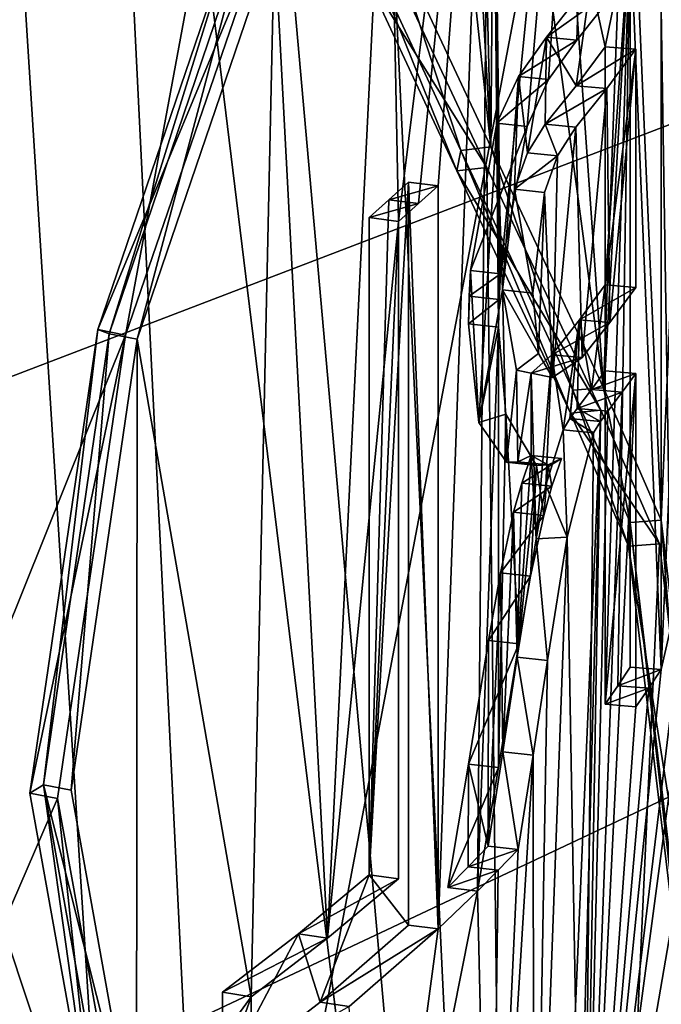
# Model space of a CAD drawing. Header units: millimetres. Extents: x -128 to 128, y 0 to 228.
# Tile 221 of 233: x 6.508 to 7.32, y 196.968 to 198.213. Entities that reach past the tile are written whole.
import ezdxf

# ---------------------------------------------------------------- set-up
doc = ezdxf.new("R2010")
doc.units = ezdxf.units.MM
doc.header["$LTSCALE"] = 65.185185
for name, color, linetype in [('101', 7, 'CONTINUOUS'), ('106', 7, 'CONTINUOUS'), ('1095', 7, 'CONTINUOUS'), ('111', 7, 'CONTINUOUS'), ('121', 7, 'CONTINUOUS'), ('130', 7, 'CONTINUOUS'), ('131', 7, 'CONTINUOUS'), ('135', 7, 'CONTINUOUS'), ('136', 7, 'CONTINUOUS'), ('137', 7, 'CONTINUOUS'), ('1608', 7, 'CONTINUOUS'), ('1609', 7, 'CONTINUOUS'), ('1610', 7, 'CONTINUOUS'), ('1612', 7, 'CONTINUOUS'), ('1613', 7, 'CONTINUOUS'), ('1614', 7, 'CONTINUOUS'), ('1615', 7, 'CONTINUOUS'), ('1618', 7, 'CONTINUOUS'), ('1619', 7, 'CONTINUOUS'), ('1622', 7, 'CONTINUOUS'), ('1624', 7, 'CONTINUOUS'), ('1626', 7, 'CONTINUOUS'), ('1629', 7, 'CONTINUOUS'), ('1630', 7, 'CONTINUOUS'), ('1631', 7, 'CONTINUOUS'), ('1634', 7, 'CONTINUOUS'), ('1637', 7, 'CONTINUOUS'), ('1638', 7, 'CONTINUOUS'), ('1641', 7, 'CONTINUOUS'), ('1643', 7, 'CONTINUOUS'), ('1645', 7, 'CONTINUOUS'), ('1649', 7, 'CONTINUOUS'), ('224', 7, 'CONTINUOUS'), ('226', 7, 'CONTINUOUS'), ('2292', 7, 'CONTINUOUS'), ('2293', 7, 'CONTINUOUS'), ('2294', 7, 'CONTINUOUS'), ('239', 7, 'CONTINUOUS'), ('245', 7, 'CONTINUOUS'), ('247', 7, 'CONTINUOUS'), ('248', 7, 'CONTINUOUS'), ('249', 7, 'CONTINUOUS'), ('250', 7, 'CONTINUOUS'), ('251', 7, 'CONTINUOUS'), ('252', 7, 'CONTINUOUS'), ('254', 7, 'CONTINUOUS'), ('255', 7, 'CONTINUOUS'), ('98', 7, 'CONTINUOUS')]:
    doc.layers.add(name, color=color, linetype=linetype)

msp = doc.modelspace()

# ---------------------------------------------------------------- linework, layer by layer
at = {"layer": '101', "linetype": 'CONTINUOUS'}
for points in [[(4.4084, 188.5, -6.0676), (7.1329, 188.5, -2.3176), (6.4952, 201.4156, -1.1809), (4.4084, 188.5, -6.0676)], [(6.4952, 201.4156, -1.1809), (7.1329, 188.5, -2.3176), (7.5, 199.9805, 2.2836), (6.4952, 201.4156, -1.1809)], [(7.5, 199.9805, 2.2836), (7.1329, 188.5, 2.3176), (6.4952, 198.5454, 5.7482), (7.5, 199.9805, 2.2836)], [(7.1329, 188.5, -2.3176), (7.1329, 188.5, 2.3176), (7.5, 199.9805, 2.2836), (7.1329, 188.5, -2.3176)], [(7.1329, 188.5, 2.3176), (4.4084, 188.5, 6.0676), (6.4952, 198.5454, 5.7482), (7.1329, 188.5, 2.3176)]]:
    msp.add_3dface(points, dxfattribs=at)
at = {"layer": '106', "linetype": 'CONTINUOUS'}
for points in [[(4.5, 203.7319, 119.2328), (7.7942, 205.9916, 121.6298), (5.2901, 196.2703, 124.4234), (4.5, 203.7319, 119.2328)], [(5.2901, 196.2703, 124.4234), (7.7942, 205.9916, 121.6298), (8.5595, 197.8094, 128.652), (5.2901, 196.2703, 124.4234)]]:
    msp.add_3dface(points, dxfattribs=at)
at = {"layer": '1095', "color": 9, "linetype": 'CONTINUOUS'}
for points in [[(6.786, 198.3457, 128.119), (6.6069, 197.8212, 127.9209), (6.8224, 198.34, 128.1034), (6.786, 198.3457, 128.119)], [(6.6069, 197.8212, 127.9209), (6.6422, 197.8141, 127.9034), (6.8224, 198.34, 128.1034), (6.6069, 197.8212, 127.9209)], [(6.6069, 197.8212, 127.9209), (6.5212, 197.2349, 127.9654), (6.6422, 197.8141, 127.9034), (6.6069, 197.8212, 127.9209)], [(6.5212, 197.2349, 127.9654), (6.5562, 197.2282, 127.9471), (6.6422, 197.8141, 127.9034), (6.5212, 197.2349, 127.9654)]]:
    msp.add_3dface(points, dxfattribs=at)
at = {"layer": '111', "linetype": 'CONTINUOUS'}
for points in [[(5.2901, 201.2509, 138.1075), (5.2898, 190.9904, 141.8422), (8.5597, 189.451, 137.6128), (5.2901, 201.2509, 138.1075)], [(8.5595, 199.7118, 133.8789), (5.2901, 201.2509, 138.1075), (8.5597, 189.451, 137.6128), (8.5595, 199.7118, 133.8789)], [(5.2901, 196.2703, 124.4234), (8.5595, 197.8094, 128.652), (5.2898, 186.0096, 128.1578), (5.2901, 196.2703, 124.4234)], [(8.5595, 197.8094, 128.652), (8.5597, 187.549, 132.3872), (5.2898, 186.0096, 128.1578), (8.5595, 197.8094, 128.652)]]:
    msp.add_3dface(points, dxfattribs=at)
at = {"layer": '121', "linetype": 'CONTINUOUS'}
for points in [[(4.3895, 204.7799, 135.8716), (7.2352, 203.5454, 132.4798), (4.5553, 196.3349, 138.8206), (4.3895, 204.7799, 135.8716)], [(4.5553, 196.3349, 138.8206), (7.2352, 203.5454, 132.4798), (7.3707, 195.0096, 135.1793), (4.5553, 196.3349, 138.8206)], [(7.2352, 203.5454, 132.4798), (7.5359, 201.9767, 128.1699), (7.3707, 195.0096, 135.1793), (7.2352, 203.5454, 132.4798)], [(7.5359, 201.9767, 128.1699), (5.1861, 200.6257, 124.458), (7.3707, 193.3714, 130.6784), (7.5359, 201.9767, 128.1699)], [(7.3707, 193.3714, 130.6784), (5.1861, 200.6257, 124.458), (4.5553, 192.046, 127.0371), (7.3707, 193.3714, 130.6784)]]:
    msp.add_3dface(points, dxfattribs=at)
at = {"layer": '130', "color": 9, "linetype": 'CONTINUOUS'}
for points in [[(6.6069, 197.8212, 127.9209), (6.786, 198.3457, 128.119), (6.6214, 197.8159, 127.9524), (6.6069, 197.8212, 127.9209)], [(6.6214, 197.8159, 127.9524), (6.786, 198.3457, 128.119), (6.794, 198.3242, 128.1455), (6.6214, 197.8159, 127.9524)], [(6.9429, 198.2757, 134.3462), (7.0613, 198.0217, 134.095), (6.9506, 198.2963, 134.3177), (6.9429, 198.2757, 134.3462)], [(6.9506, 198.2963, 134.3177), (7.0613, 198.0217, 134.095), (7.0661, 198.0476, 134.0704), (6.9506, 198.2963, 134.3177)], [(7.0613, 198.0217, 134.095), (7.2048, 197.7155, 133.7044), (7.0661, 198.0476, 134.0704), (7.0613, 198.0217, 134.095)], [(7.0661, 198.0476, 134.0704), (7.2048, 197.7155, 133.7044), (7.2077, 197.7445, 133.6823), (7.0661, 198.0476, 134.0704)], [(6.5212, 197.2349, 127.9654), (6.6069, 197.8212, 127.9209), (6.5382, 197.2454, 127.9942), (6.5212, 197.2349, 127.9654)], [(6.5382, 197.2454, 127.9942), (6.6069, 197.8212, 127.9209), (6.6214, 197.8159, 127.9524), (6.5382, 197.2454, 127.9942)], [(7.2048, 197.7155, 133.7044), (7.2783, 197.5473, 133.4486), (7.2077, 197.7445, 133.6823), (7.2048, 197.7155, 133.7044)], [(7.2077, 197.7445, 133.6823), (7.2783, 197.5473, 133.4486), (7.2805, 197.5773, 133.4269), (7.2077, 197.7445, 133.6823)], [(7.2783, 197.5473, 133.4486), (7.397, 196.5523, 131.0395), (7.2805, 197.5773, 133.4269), (7.2783, 197.5473, 133.4486)], [(7.2805, 197.5773, 133.4269), (7.397, 196.5523, 131.0395), (7.3978, 196.5894, 131.0329), (7.2805, 197.5773, 133.4269)], [(6.6066, 196.7581, 128.3072), (6.5212, 197.2349, 127.9654), (6.5382, 197.2454, 127.9942), (6.6066, 196.7581, 128.3072)], [(6.6206, 196.7839, 128.3263), (6.6066, 196.7581, 128.3072), (6.5382, 197.2454, 127.9942), (6.6206, 196.7839, 128.3263)]]:
    msp.add_3dface(points, dxfattribs=at)
at = {"layer": '131', "color": 9, "linetype": 'CONTINUOUS'}
for points in [[(6.5212, 197.2349, 127.9654), (6.6066, 196.7581, 128.3072), (6.5562, 197.2282, 127.9471), (6.5212, 197.2349, 127.9654)], [(6.5562, 197.2282, 127.9471), (6.6066, 196.7581, 128.3072), (6.6419, 196.7522, 128.2892), (6.5562, 197.2282, 127.9471)]]:
    msp.add_3dface(points, dxfattribs=at)
at = {"layer": '135', "color": 9, "linetype": 'CONTINUOUS'}
for points in [[(6.9506, 198.2963, 134.3177), (7.0661, 198.0476, 134.0704), (6.9744, 198.3301, 134.3573), (6.9506, 198.2963, 134.3177)], [(7.0661, 198.0476, 134.0704), (7.104, 198.052, 134.0825), (6.9744, 198.3301, 134.3573), (7.0661, 198.0476, 134.0704)]]:
    msp.add_3dface(points, dxfattribs=at)
at = {"layer": '136', "color": 9, "linetype": 'CONTINUOUS'}
for points in [[(7.0661, 198.0476, 134.0704), (7.2077, 197.7445, 133.6823), (7.104, 198.052, 134.0825), (7.0661, 198.0476, 134.0704)], [(7.104, 198.052, 134.0825), (7.2077, 197.7445, 133.6823), (7.2467, 197.7474, 133.6911), (7.104, 198.052, 134.0825)], [(7.2077, 197.7445, 133.6823), (7.2805, 197.5773, 133.4269), (7.2467, 197.7474, 133.6911), (7.2077, 197.7445, 133.6823)], [(7.2467, 197.7474, 133.6911), (7.2805, 197.5773, 133.4269), (7.3196, 197.5803, 133.4351), (7.2467, 197.7474, 133.6911)]]:
    msp.add_3dface(points, dxfattribs=at)
at = {"layer": '137', "color": 9, "linetype": 'CONTINUOUS'}
for points in [[(7.2805, 197.5773, 133.4269), (7.3978, 196.5894, 131.0329), (7.3196, 197.5803, 133.4351), (7.2805, 197.5773, 133.4269)], [(7.3196, 197.5803, 133.4351), (7.3978, 196.5894, 131.0329), (7.4374, 196.5874, 131.0272), (7.3196, 197.5803, 133.4351)]]:
    msp.add_3dface(points, dxfattribs=at)
at = {"layer": '1608', "color": 9, "linetype": 'CONTINUOUS'}
for points in [[(7.1744, 198.1908, 129.2974), (7.2693, 198.2587, 129.4839), (7.2306, 198.262, 129.4932), (7.1744, 198.1908, 129.2974)], [(7.2129, 198.187, 129.2871), (7.2693, 198.2587, 129.4839), (7.1744, 198.1908, 129.2974), (7.2129, 198.187, 129.2871)]]:
    msp.add_3dface(points, dxfattribs=at)
at = {"layer": '1609', "color": 9, "linetype": 'CONTINUOUS'}
for points in [[(7.0889, 197.7036, 129.1774), (7.1138, 197.8241, 129.0783), (7.0759, 197.8284, 129.0902), (7.0889, 197.7036, 129.1774)], [(7.1233, 197.714, 129.1488), (7.1138, 197.8241, 129.0783), (7.0889, 197.7036, 129.1774), (7.1233, 197.714, 129.1488)], [(7.1239, 197.6535, 129.3125), (7.1233, 197.714, 129.1488), (7.0889, 197.7036, 129.1774), (7.1239, 197.6535, 129.3125)], [(7.1621, 197.6494, 129.3013), (7.1233, 197.714, 129.1488), (7.1239, 197.6535, 129.3125), (7.1621, 197.6494, 129.3013)]]:
    msp.add_3dface(points, dxfattribs=at)
at = {"layer": '1610', "color": 9, "linetype": 'CONTINUOUS'}
for points in [[(7.155, 197.6619, 129.4186), (7.1765, 197.6501, 129.3508), (7.1382, 197.6541, 129.3617), (7.155, 197.6619, 129.4186)], [(7.1934, 197.658, 129.408), (7.1765, 197.6501, 129.3508), (7.155, 197.6619, 129.4186), (7.1934, 197.658, 129.408)], [(7.1621, 197.6494, 129.3013), (7.1239, 197.6535, 129.3125), (7.1382, 197.6541, 129.3617), (7.1621, 197.6494, 129.3013)], [(7.1765, 197.6501, 129.3508), (7.1621, 197.6494, 129.3013), (7.1382, 197.6541, 129.3617), (7.1765, 197.6501, 129.3508)]]:
    msp.add_3dface(points, dxfattribs=at)
at = {"layer": '1612', "color": 9, "linetype": 'CONTINUOUS'}
for points in [[(7.1934, 197.658, 129.408), (7.155, 197.6619, 129.4186), (7.1432, 197.6271, 129.3891), (7.1934, 197.658, 129.408)], [(7.1815, 197.6232, 129.3783), (7.1934, 197.658, 129.408), (7.1432, 197.6271, 129.3891), (7.1815, 197.6232, 129.3783)], [(7.1328, 197.5903, 129.3659), (7.1815, 197.6232, 129.3783), (7.1432, 197.6271, 129.3891), (7.1328, 197.5903, 129.3659)], [(7.171, 197.5862, 129.3549), (7.1815, 197.6232, 129.3783), (7.1328, 197.5903, 129.3659), (7.171, 197.5862, 129.3549)]]:
    msp.add_3dface(points, dxfattribs=at)
at = {"layer": '1613', "color": 9, "linetype": 'CONTINUOUS'}
for points in [[(7.2129, 198.187, 129.2871), (7.1744, 198.1908, 129.2974), (7.139, 198.1412, 129.1873), (7.2129, 198.187, 129.2871)], [(7.1773, 198.1372, 129.1764), (7.2129, 198.187, 129.2871), (7.139, 198.1412, 129.1873), (7.1773, 198.1372, 129.1764)], [(7.1119, 198.0821, 129.1156), (7.1773, 198.1372, 129.1764), (7.139, 198.1412, 129.1873), (7.1119, 198.0821, 129.1156)], [(7.15, 198.078, 129.1042), (7.1773, 198.1372, 129.1764), (7.1119, 198.0821, 129.1156), (7.15, 198.078, 129.1042)], [(7.0783, 197.8958, 129.0733), (7.15, 198.078, 129.1042), (7.1119, 198.0821, 129.1156), (7.0783, 197.8958, 129.0733)], [(7.1162, 197.8915, 129.0614), (7.15, 198.078, 129.1042), (7.0783, 197.8958, 129.0733), (7.1162, 197.8915, 129.0614)]]:
    msp.add_3dface(points, dxfattribs=at)
at = {"layer": '1614', "color": 9, "linetype": 'CONTINUOUS'}
for points in [[(7.1162, 197.8915, 129.0614), (7.0783, 197.8958, 129.0733), (7.0766, 197.8635, 129.0797), (7.1162, 197.8915, 129.0614)], [(7.1146, 197.8591, 129.0678), (7.1162, 197.8915, 129.0614), (7.0766, 197.8635, 129.0797), (7.1146, 197.8591, 129.0678)], [(7.0759, 197.8284, 129.0902), (7.1146, 197.8591, 129.0678), (7.0766, 197.8635, 129.0797), (7.0759, 197.8284, 129.0902)], [(7.1138, 197.8241, 129.0783), (7.1146, 197.8591, 129.0678), (7.0759, 197.8284, 129.0902), (7.1138, 197.8241, 129.0783)]]:
    msp.add_3dface(points, dxfattribs=at)
at = {"layer": '1615', "color": 9, "linetype": 'CONTINUOUS'}
for points in [[(7.1006, 197.1679, 129.4108), (7.1387, 197.1637, 129.3993), (7.0756, 197.1418, 129.339), (7.1006, 197.1679, 129.4108)], [(7.1387, 197.1637, 129.3993), (7.1135, 197.1374, 129.3271), (7.0756, 197.1418, 129.339), (7.1387, 197.1637, 129.3993)], [(7.0756, 197.1418, 129.339), (7.1135, 197.1374, 129.3271), (7.0497, 197.1157, 129.2675), (7.0756, 197.1418, 129.339)], [(7.1135, 197.1374, 129.3271), (7.0875, 197.1112, 129.2552), (7.0497, 197.1157, 129.2675), (7.1135, 197.1374, 129.3271)]]:
    msp.add_3dface(points, dxfattribs=at)
at = {"layer": '1618', "color": 9, "linetype": 'CONTINUOUS'}
for points in [[(7.171, 197.5862, 129.3549), (7.1328, 197.5903, 129.3659), (7.1162, 197.5135, 129.3372), (7.171, 197.5862, 129.3549)], [(7.1544, 197.5095, 129.3259), (7.171, 197.5862, 129.3549), (7.1162, 197.5135, 129.3372), (7.1544, 197.5095, 129.3259)], [(7.1014, 197.4281, 129.3185), (7.1544, 197.5095, 129.3259), (7.1162, 197.5135, 129.3372), (7.1014, 197.4281, 129.3185)], [(7.1394, 197.4239, 129.307), (7.1544, 197.5095, 129.3259), (7.1014, 197.4281, 129.3185), (7.1394, 197.4239, 129.307)]]:
    msp.add_3dface(points, dxfattribs=at)
at = {"layer": '1619', "color": 9, "linetype": 'CONTINUOUS'}
for points in [[(7.1376, 197.4067, 129.4497), (7.1575, 197.2832, 129.419), (7.1194, 197.2873, 129.4302), (7.1376, 197.4067, 129.4497)], [(7.1759, 197.4028, 129.4388), (7.1575, 197.2832, 129.419), (7.1376, 197.4067, 129.4497), (7.1759, 197.4028, 129.4388)], [(7.1387, 197.1637, 129.3993), (7.1006, 197.1679, 129.4108), (7.1194, 197.2873, 129.4302), (7.1387, 197.1637, 129.3993)], [(7.1575, 197.2832, 129.419), (7.1387, 197.1637, 129.3993), (7.1194, 197.2873, 129.4302), (7.1575, 197.2832, 129.419)]]:
    msp.add_3dface(points, dxfattribs=at)
at = {"layer": '1622', "color": 9, "linetype": 'CONTINUOUS'}
for points in [[(7.1394, 197.4239, 129.307), (7.1014, 197.4281, 129.3185), (7.0759, 197.2718, 129.2929), (7.1394, 197.4239, 129.307)], [(7.1139, 197.2675, 129.281), (7.1394, 197.4239, 129.307), (7.0759, 197.2718, 129.2929), (7.1139, 197.2675, 129.281)], [(7.0497, 197.1157, 129.2675), (7.1139, 197.2675, 129.281), (7.0759, 197.2718, 129.2929), (7.0497, 197.1157, 129.2675)], [(7.0875, 197.1112, 129.2552), (7.1139, 197.2675, 129.281), (7.0497, 197.1157, 129.2675), (7.0875, 197.1112, 129.2552)]]:
    msp.add_3dface(points, dxfattribs=at)
at = {"layer": '1624', "color": 9, "linetype": 'CONTINUOUS'}
for points in [[(7.1956, 197.6943, 129.5586), (7.2007, 197.5587, 129.4708), (7.1739, 197.6242, 129.5017), (7.1956, 197.6943, 129.5586)], [(7.2341, 197.6907, 129.5487), (7.2007, 197.5587, 129.4708), (7.1956, 197.6943, 129.5586), (7.2341, 197.6907, 129.5487)], [(7.1739, 197.6242, 129.5017), (7.2007, 197.5587, 129.4708), (7.1613, 197.5566, 129.4798), (7.1739, 197.6242, 129.5017)], [(7.2007, 197.5587, 129.4708), (7.1759, 197.4028, 129.4388), (7.1613, 197.5566, 129.4798), (7.2007, 197.5587, 129.4708)], [(7.1759, 197.4028, 129.4388), (7.1376, 197.4067, 129.4497), (7.1613, 197.5566, 129.4798), (7.1759, 197.4028, 129.4388)]]:
    msp.add_3dface(points, dxfattribs=at)
at = {"layer": '1626', "color": 9, "linetype": 'CONTINUOUS'}
for points in [[(7.2135, 197.7214, 129.6197), (7.2427, 197.705, 129.5772), (7.2041, 197.7085, 129.5869), (7.2135, 197.7214, 129.6197)], [(7.2522, 197.718, 129.6102), (7.2427, 197.705, 129.5772), (7.2135, 197.7214, 129.6197), (7.2522, 197.718, 129.6102)], [(7.2341, 197.6907, 129.5487), (7.1956, 197.6943, 129.5586), (7.2041, 197.7085, 129.5869), (7.2341, 197.6907, 129.5487)], [(7.2427, 197.705, 129.5772), (7.2341, 197.6907, 129.5487), (7.2041, 197.7085, 129.5869), (7.2427, 197.705, 129.5772)]]:
    msp.add_3dface(points, dxfattribs=at)
at = {"layer": '1629', "color": 9, "linetype": 'CONTINUOUS'}
for points in [[(7.2876, 197.7658, 129.7417), (7.2488, 197.7691, 129.7506), (7.2488, 197.3474, 129.9041), (7.2876, 197.7658, 129.7417)], [(7.2876, 197.3442, 129.8952), (7.2876, 197.7658, 129.7417), (7.2488, 197.3474, 129.9041), (7.2876, 197.3442, 129.8952)]]:
    msp.add_3dface(points, dxfattribs=at)
at = {"layer": '1630', "color": 9, "linetype": 'CONTINUOUS'}
for points in [[(7.2806, 197.3941, 130.0324), (7.3197, 197.3912, 130.0242), (7.265, 197.3708, 129.9682), (7.2806, 197.3941, 130.0324)], [(7.3197, 197.3912, 130.0242), (7.304, 197.3676, 129.9596), (7.265, 197.3708, 129.9682), (7.3197, 197.3912, 130.0242)], [(7.304, 197.3676, 129.9596), (7.2488, 197.3474, 129.9041), (7.265, 197.3708, 129.9682), (7.304, 197.3676, 129.9596)], [(7.304, 197.3676, 129.9596), (7.2876, 197.3442, 129.8952), (7.2488, 197.3474, 129.9041), (7.304, 197.3676, 129.9596)]]:
    msp.add_3dface(points, dxfattribs=at)
at = {"layer": '1631', "color": 9, "linetype": 'CONTINUOUS'}
for points in [[(7.2488, 197.7691, 129.7506), (7.2876, 197.7658, 129.7417), (7.2315, 197.7452, 129.6851), (7.2488, 197.7691, 129.7506)], [(7.2876, 197.7658, 129.7417), (7.2702, 197.7419, 129.6759), (7.2315, 197.7452, 129.6851), (7.2876, 197.7658, 129.7417)], [(7.2702, 197.7419, 129.6759), (7.2135, 197.7214, 129.6197), (7.2315, 197.7452, 129.6851), (7.2702, 197.7419, 129.6759)], [(7.2702, 197.7419, 129.6759), (7.2522, 197.718, 129.6102), (7.2135, 197.7214, 129.6197), (7.2702, 197.7419, 129.6759)]]:
    msp.add_3dface(points, dxfattribs=at)
at = {"layer": '1634', "color": 9, "linetype": 'CONTINUOUS'}
for points in [[(7.3197, 198.3308, 129.6822), (7.3197, 197.3912, 130.0242), (7.2806, 198.3338, 129.6904), (7.3197, 198.3308, 129.6822)], [(7.2806, 198.3338, 129.6904), (7.3197, 197.3912, 130.0242), (7.2806, 197.3941, 130.0324), (7.2806, 198.3338, 129.6904)]]:
    msp.add_3dface(points, dxfattribs=at)
at = {"layer": '1637', "color": 9, "linetype": 'CONTINUOUS'}
for points in [[(7.2306, 198.262, 129.4932), (7.2806, 198.3338, 129.6904), (7.2488, 198.1787, 129.6015), (7.2306, 198.262, 129.4932)], [(7.2488, 197.7691, 129.7506), (7.2806, 198.3338, 129.6904), (7.2488, 197.3474, 129.9041), (7.2488, 197.7691, 129.7506)], [(7.2806, 198.3338, 129.6904), (7.2488, 197.7691, 129.7506), (7.2488, 197.8775, 129.7111), (7.2806, 198.3338, 129.6904)], [(7.2488, 197.3474, 129.9041), (7.2806, 198.3338, 129.6904), (7.265, 197.3708, 129.9682), (7.2488, 197.3474, 129.9041)], [(7.2806, 198.3338, 129.6904), (7.2488, 197.8775, 129.7111), (7.2488, 198.1787, 129.6015), (7.2806, 198.3338, 129.6904)], [(7.2806, 198.3338, 129.6904), (7.2806, 197.3941, 130.0324), (7.265, 197.3708, 129.9682), (7.2806, 198.3338, 129.6904)], [(7.1744, 198.1908, 129.2974), (7.2306, 198.262, 129.4932), (7.2123, 198.1295, 129.4665), (7.1744, 198.1908, 129.2974)], [(7.2123, 198.1295, 129.4665), (7.2306, 198.262, 129.4932), (7.2488, 198.1787, 129.6015), (7.2123, 198.1295, 129.4665)], [(7.139, 198.1412, 129.1873), (7.1744, 198.1908, 129.2974), (7.1504, 198.0446, 129.2626), (7.139, 198.1412, 129.1873)], [(7.1504, 198.0446, 129.2626), (7.1744, 198.1908, 129.2974), (7.173, 198.0807, 129.3322), (7.1504, 198.0446, 129.2626)], [(7.173, 198.0807, 129.3322), (7.1744, 198.1908, 129.2974), (7.2123, 198.1295, 129.4665), (7.173, 198.0807, 129.3322)], [(7.1119, 198.0821, 129.1156), (7.139, 198.1412, 129.1873), (7.1191, 197.8713, 129.2166), (7.1119, 198.0821, 129.1156)], [(7.1191, 197.8713, 129.2166), (7.139, 198.1412, 129.1873), (7.134, 197.9985, 129.2215), (7.1191, 197.8713, 129.2166)], [(7.134, 197.9985, 129.2215), (7.139, 198.1412, 129.1873), (7.1504, 198.0446, 129.2626), (7.134, 197.9985, 129.2215)], [(7.0889, 197.7036, 129.1774), (7.0783, 197.8958, 129.0733), (7.1119, 198.0821, 129.1156), (7.0889, 197.7036, 129.1774)], [(7.0889, 197.7036, 129.1774), (7.1119, 198.0821, 129.1156), (7.1191, 197.8713, 129.2166), (7.0889, 197.7036, 129.1774)], [(7.0889, 197.7036, 129.1774), (7.0759, 197.8284, 129.0902), (7.0783, 197.8958, 129.0733), (7.0889, 197.7036, 129.1774)], [(7.0783, 197.8958, 129.0733), (7.0759, 197.8284, 129.0902), (7.0766, 197.8635, 129.0797), (7.0783, 197.8958, 129.0733)], [(7.1239, 197.6535, 129.3125), (7.0889, 197.7036, 129.1774), (7.1191, 197.8713, 129.2166), (7.1239, 197.6535, 129.3125)], [(7.1368, 197.7698, 129.3146), (7.1239, 197.6535, 129.3125), (7.1191, 197.8713, 129.2166), (7.1368, 197.7698, 129.3146)], [(7.2488, 197.8775, 129.7111), (7.2315, 197.7452, 129.6851), (7.2162, 197.8333, 129.5898), (7.2488, 197.8775, 129.7111)], [(7.2488, 197.7691, 129.7506), (7.2315, 197.7452, 129.6851), (7.2488, 197.8775, 129.7111), (7.2488, 197.7691, 129.7506)], [(7.2162, 197.8333, 129.5898), (7.1956, 197.6943, 129.5586), (7.1812, 197.7894, 129.469), (7.2162, 197.8333, 129.5898)], [(7.2041, 197.7085, 129.5869), (7.1956, 197.6943, 129.5586), (7.2162, 197.8333, 129.5898), (7.2041, 197.7085, 129.5869)], [(7.2135, 197.7214, 129.6197), (7.2041, 197.7085, 129.5869), (7.2162, 197.8333, 129.5898), (7.2135, 197.7214, 129.6197)], [(7.2315, 197.7452, 129.6851), (7.2135, 197.7214, 129.6197), (7.2162, 197.8333, 129.5898), (7.2315, 197.7452, 129.6851)], [(7.1812, 197.7894, 129.469), (7.1613, 197.5566, 129.4798), (7.1553, 197.766, 129.3818), (7.1812, 197.7894, 129.469)], [(7.1739, 197.6242, 129.5017), (7.1613, 197.5566, 129.4798), (7.1812, 197.7894, 129.469), (7.1739, 197.6242, 129.5017)], [(7.1956, 197.6943, 129.5586), (7.1739, 197.6242, 129.5017), (7.1812, 197.7894, 129.469), (7.1956, 197.6943, 129.5586)], [(7.1382, 197.6541, 129.3617), (7.1239, 197.6535, 129.3125), (7.1368, 197.7698, 129.3146), (7.1382, 197.6541, 129.3617)], [(7.1553, 197.766, 129.3818), (7.1382, 197.6541, 129.3617), (7.1368, 197.7698, 129.3146), (7.1553, 197.766, 129.3818)], [(7.155, 197.6619, 129.4186), (7.1382, 197.6541, 129.3617), (7.1553, 197.766, 129.3818), (7.155, 197.6619, 129.4186)], [(7.1613, 197.5566, 129.4798), (7.155, 197.6619, 129.4186), (7.1553, 197.766, 129.3818), (7.1613, 197.5566, 129.4798)], [(7.1432, 197.6271, 129.3891), (7.155, 197.6619, 129.4186), (7.1376, 197.4067, 129.4497), (7.1432, 197.6271, 129.3891)], [(7.1376, 197.4067, 129.4497), (7.155, 197.6619, 129.4186), (7.1613, 197.5566, 129.4798), (7.1376, 197.4067, 129.4497)], [(7.1328, 197.5903, 129.3659), (7.1432, 197.6271, 129.3891), (7.1376, 197.4067, 129.4497), (7.1328, 197.5903, 129.3659)], [(7.1162, 197.5135, 129.3372), (7.1328, 197.5903, 129.3659), (7.1194, 197.2873, 129.4302), (7.1162, 197.5135, 129.3372)], [(7.1328, 197.5903, 129.3659), (7.1376, 197.4067, 129.4497), (7.1194, 197.2873, 129.4302), (7.1328, 197.5903, 129.3659)], [(7.1006, 197.1679, 129.4108), (7.1014, 197.4281, 129.3185), (7.1162, 197.5135, 129.3372), (7.1006, 197.1679, 129.4108)], [(7.1006, 197.1679, 129.4108), (7.1162, 197.5135, 129.3372), (7.1194, 197.2873, 129.4302), (7.1006, 197.1679, 129.4108)], [(7.1014, 197.4281, 129.3185), (7.1006, 197.1679, 129.4108), (7.0759, 197.2718, 129.2929), (7.1014, 197.4281, 129.3185)], [(7.0756, 197.1418, 129.339), (7.0497, 197.1157, 129.2675), (7.0759, 197.2718, 129.2929), (7.0756, 197.1418, 129.339)], [(7.1006, 197.1679, 129.4108), (7.0756, 197.1418, 129.339), (7.0759, 197.2718, 129.2929), (7.1006, 197.1679, 129.4108)]]:
    msp.add_3dface(points, dxfattribs=at)
at = {"layer": '1638', "color": 9, "linetype": 'CONTINUOUS'}
for points in [[(7.1887, 198.0407, 129.2519), (7.1504, 198.0446, 129.2626), (7.173, 198.0807, 129.3322), (7.1887, 198.0407, 129.2519)], [(7.2115, 198.0769, 129.3219), (7.1887, 198.0407, 129.2519), (7.173, 198.0807, 129.3322), (7.2115, 198.0769, 129.3219)], [(7.1887, 198.0407, 129.2519), (7.134, 197.9985, 129.2215), (7.1504, 198.0446, 129.2626), (7.1887, 198.0407, 129.2519)], [(7.1887, 198.0407, 129.2519), (7.1722, 197.9944, 129.2105), (7.134, 197.9985, 129.2215), (7.1887, 198.0407, 129.2519)], [(7.1573, 197.8672, 129.2054), (7.1191, 197.8713, 129.2166), (7.134, 197.9985, 129.2215), (7.1573, 197.8672, 129.2054)], [(7.1722, 197.9944, 129.2105), (7.1573, 197.8672, 129.2054), (7.134, 197.9985, 129.2215), (7.1722, 197.9944, 129.2105)]]:
    msp.add_3dface(points, dxfattribs=at)
at = {"layer": '1641', "color": 9, "linetype": 'CONTINUOUS'}
for points in [[(7.1573, 197.8672, 129.2054), (7.1646, 197.7908, 129.2584), (7.1191, 197.8713, 129.2166), (7.1573, 197.8672, 129.2054)], [(7.1646, 197.7908, 129.2584), (7.1368, 197.7698, 129.3146), (7.1191, 197.8713, 129.2166), (7.1646, 197.7908, 129.2584)], [(7.1646, 197.7908, 129.2584), (7.182, 197.7607, 129.33), (7.1368, 197.7698, 129.3146), (7.1646, 197.7908, 129.2584)], [(7.2197, 197.7857, 129.4588), (7.1812, 197.7894, 129.469), (7.1553, 197.766, 129.3818), (7.2197, 197.7857, 129.4588)], [(7.182, 197.7607, 129.33), (7.2197, 197.7857, 129.4588), (7.1553, 197.766, 129.3818), (7.182, 197.7607, 129.33)], [(7.182, 197.7607, 129.33), (7.1553, 197.766, 129.3818), (7.1368, 197.7698, 129.3146), (7.182, 197.7607, 129.33)]]:
    msp.add_3dface(points, dxfattribs=at)
at = {"layer": '1643', "color": 9, "linetype": 'CONTINUOUS'}
for points in [[(7.2876, 198.1755, 129.5926), (7.2123, 198.1295, 129.4665), (7.2488, 198.1787, 129.6015), (7.2876, 198.1755, 129.5926)], [(7.2876, 198.1755, 129.5926), (7.251, 198.126, 129.4569), (7.2123, 198.1295, 129.4665), (7.2876, 198.1755, 129.5926)], [(7.251, 198.126, 129.4569), (7.173, 198.0807, 129.3322), (7.2123, 198.1295, 129.4665), (7.251, 198.126, 129.4569)], [(7.251, 198.126, 129.4569), (7.2115, 198.0769, 129.3219), (7.173, 198.0807, 129.3322), (7.251, 198.126, 129.4569)]]:
    msp.add_3dface(points, dxfattribs=at)
at = {"layer": '1645', "color": 9, "linetype": 'CONTINUOUS'}
for points in [[(7.2488, 197.8775, 129.7111), (7.2876, 198.1755, 129.5926), (7.2488, 198.1787, 129.6015), (7.2488, 197.8775, 129.7111)], [(7.2876, 197.8743, 129.7023), (7.2876, 198.1755, 129.5926), (7.2488, 197.8775, 129.7111), (7.2876, 197.8743, 129.7023)]]:
    msp.add_3dface(points, dxfattribs=at)
at = {"layer": '1649', "color": 9, "linetype": 'CONTINUOUS'}
for points in [[(7.2876, 197.8743, 129.7023), (7.2488, 197.8775, 129.7111), (7.2162, 197.8333, 129.5898), (7.2876, 197.8743, 129.7023)], [(7.2548, 197.8299, 129.5803), (7.2876, 197.8743, 129.7023), (7.2162, 197.8333, 129.5898), (7.2548, 197.8299, 129.5803)], [(7.2548, 197.8299, 129.5803), (7.2162, 197.8333, 129.5898), (7.1812, 197.7894, 129.469), (7.2548, 197.8299, 129.5803)], [(7.2197, 197.7857, 129.4588), (7.2548, 197.8299, 129.5803), (7.1812, 197.7894, 129.469), (7.2197, 197.7857, 129.4588)]]:
    msp.add_3dface(points, dxfattribs=at)
at = {"layer": '224', "color": 9, "linetype": 'CONTINUOUS'}
for points in [[(6.6214, 197.8159, 127.9524), (6.794, 198.3242, 128.1455), (6.6568, 197.8089, 127.935), (6.6214, 197.8159, 127.9524)], [(6.6568, 197.8089, 127.935), (6.794, 198.3242, 128.1455), (6.8305, 198.3185, 128.13), (6.6568, 197.8089, 127.935)], [(6.5382, 197.2454, 127.9942), (6.6214, 197.8159, 127.9524), (6.5732, 197.2388, 127.9761), (6.5382, 197.2454, 127.9942)], [(6.5732, 197.2388, 127.9761), (6.6214, 197.8159, 127.9524), (6.6568, 197.8089, 127.935), (6.5732, 197.2388, 127.9761)]]:
    msp.add_3dface(points, dxfattribs=at)
at = {"layer": '226', "color": 9, "linetype": 'CONTINUOUS'}
for points in [[(4.4084, 196.4013, 138.5812), (7.1329, 195.1188, 135.0573), (4.4084, 203.3316, 136.0588), (4.4084, 196.4013, 138.5812)], [(4.4084, 203.3316, 136.0588), (7.1329, 195.1188, 135.0573), (6.6422, 199.1338, 134.8361), (4.4084, 203.3316, 136.0588)], [(7.1329, 200.4636, 128.1792), (4.4084, 192.2508, 127.1778), (4.4084, 199.1811, 124.6554), (7.1329, 200.4636, 128.1792)], [(4.4084, 192.2508, 127.1778), (7.1329, 200.4636, 128.1792), (6.6422, 197.8141, 127.9034), (4.4084, 192.2508, 127.1778)], [(6.6422, 197.8141, 127.9034), (7.1329, 200.4636, 128.1792), (6.8224, 198.34, 128.1034), (6.6422, 197.8141, 127.9034)], [(6.6422, 199.1338, 134.8361), (7.1329, 195.1188, 135.0573), (6.8224, 198.608, 134.6361), (6.6422, 199.1338, 134.8361)], [(6.8224, 198.608, 134.6361), (7.1329, 195.1188, 135.0573), (6.9825, 198.2756, 134.3554), (6.8224, 198.608, 134.6361)], [(7.1329, 195.1188, 135.0573), (7.0991, 198.0261, 134.1071), (6.9825, 198.2756, 134.3554), (7.1329, 195.1188, 135.0573)], [(7.0991, 198.0261, 134.1071), (7.1329, 195.1188, 135.0573), (7.2433, 197.7194, 133.7147), (7.0991, 198.0261, 134.1071)], [(6.5562, 197.2282, 127.9471), (4.4084, 192.2508, 127.1778), (6.6422, 197.8141, 127.9034), (6.5562, 197.2282, 127.9471)], [(7.1329, 195.1188, 135.0573), (7.1329, 193.5334, 130.7016), (7.2433, 197.7194, 133.7147), (7.1329, 195.1188, 135.0573)], [(7.2433, 197.7194, 133.7147), (7.1329, 193.5334, 130.7016), (7.3173, 197.5503, 133.4568), (7.2433, 197.7194, 133.7147)], [(7.3173, 197.5503, 133.4568), (7.1329, 193.5334, 130.7016), (7.4365, 196.5503, 131.0338), (7.3173, 197.5503, 133.4568)], [(6.5562, 197.2282, 127.9471), (6.6419, 196.7522, 128.2892), (4.4084, 192.2508, 127.1778), (6.5562, 197.2282, 127.9471)]]:
    msp.add_3dface(points, dxfattribs=at)
at = {"layer": '2292', "color": 9, "linetype": 'CONTINUOUS'}
for points in [[(7.0613, 198.0217, 134.095), (6.9429, 198.2757, 134.3462), (7.0991, 198.0261, 134.1071), (7.0613, 198.0217, 134.095)], [(7.0991, 198.0261, 134.1071), (6.9429, 198.2757, 134.3462), (6.9825, 198.2756, 134.3554), (7.0991, 198.0261, 134.1071)]]:
    msp.add_3dface(points, dxfattribs=at)
at = {"layer": '2293', "color": 9, "linetype": 'CONTINUOUS'}
for points in [[(7.0613, 198.0217, 134.095), (7.0991, 198.0261, 134.1071), (7.2433, 197.7194, 133.7147), (7.0613, 198.0217, 134.095)], [(7.2048, 197.7155, 133.7044), (7.0613, 198.0217, 134.095), (7.2433, 197.7194, 133.7147), (7.2048, 197.7155, 133.7044)], [(7.2048, 197.7155, 133.7044), (7.2433, 197.7194, 133.7147), (7.3173, 197.5503, 133.4568), (7.2048, 197.7155, 133.7044)], [(7.2783, 197.5473, 133.4486), (7.2048, 197.7155, 133.7044), (7.3173, 197.5503, 133.4568), (7.2783, 197.5473, 133.4486)]]:
    msp.add_3dface(points, dxfattribs=at)
at = {"layer": '2294', "color": 9, "linetype": 'CONTINUOUS'}
for points in [[(7.2783, 197.5473, 133.4486), (7.3173, 197.5503, 133.4568), (7.4365, 196.5503, 131.0338), (7.2783, 197.5473, 133.4486)], [(7.397, 196.5523, 131.0395), (7.2783, 197.5473, 133.4486), (7.4365, 196.5503, 131.0338), (7.397, 196.5523, 131.0395)]]:
    msp.add_3dface(points, dxfattribs=at)
at = {"layer": '239', "color": 9, "linetype": 'CONTINUOUS'}
for points in [[(6.9744, 198.3301, 134.3573), (7.104, 198.052, 134.0825), (6.9769, 199.242, 134.0186), (6.9744, 198.3301, 134.3573)], [(6.9769, 199.242, 134.0186), (7.104, 198.052, 134.0825), (7.0613, 198.8147, 133.9355), (6.9769, 199.242, 134.0186)], [(7.104, 198.896, 128.657), (7.2467, 199.2006, 129.0484), (7.1162, 197.8915, 129.0614), (7.104, 198.896, 128.657)], [(7.1162, 197.8915, 129.0614), (7.2467, 199.2006, 129.0484), (7.15, 198.078, 129.1042), (7.1162, 197.8915, 129.0614)], [(7.15, 198.078, 129.1042), (7.2467, 199.2006, 129.0484), (7.1773, 198.1372, 129.1764), (7.15, 198.078, 129.1042)], [(7.2467, 199.2006, 129.0484), (7.2129, 198.187, 129.2871), (7.1773, 198.1372, 129.1764), (7.2467, 199.2006, 129.0484)], [(7.2129, 198.187, 129.2871), (7.2467, 199.2006, 129.0484), (7.2693, 198.2587, 129.4839), (7.2129, 198.187, 129.2871)], [(6.9744, 198.6179, 128.3823), (7.104, 198.896, 128.657), (6.9874, 197.9579, 128.6576), (6.9744, 198.6179, 128.3823)], [(6.9874, 197.9579, 128.6576), (7.104, 198.896, 128.657), (7.0127, 197.9804, 128.7194), (6.9874, 197.9579, 128.6576)], [(7.0127, 197.9804, 128.7194), (7.104, 198.896, 128.657), (7.0374, 198.003, 128.7815), (7.0127, 197.9804, 128.7194)], [(7.0374, 198.003, 128.7815), (7.104, 198.896, 128.657), (7.0374, 197.0633, 129.1235), (7.0374, 198.003, 128.7815)], [(7.0374, 197.0633, 129.1235), (7.104, 198.896, 128.657), (7.0875, 197.1112, 129.2552), (7.0374, 197.0633, 129.1235)], [(7.0875, 197.1112, 129.2552), (7.104, 198.896, 128.657), (7.1138, 197.8241, 129.0783), (7.0875, 197.1112, 129.2552)], [(7.1138, 197.8241, 129.0783), (7.104, 198.896, 128.657), (7.1146, 197.8591, 129.0678), (7.1138, 197.8241, 129.0783)], [(7.1146, 197.8591, 129.0678), (7.104, 198.896, 128.657), (7.1162, 197.8915, 129.0614), (7.1146, 197.8591, 129.0678)], [(7.0613, 198.8147, 133.9355), (7.104, 198.052, 134.0825), (7.086, 198.7907, 133.8695), (7.0613, 198.8147, 133.9355)], [(7.086, 198.7907, 133.8695), (7.104, 198.052, 134.0825), (7.1101, 198.7666, 133.8032), (7.086, 198.7907, 133.8695)], [(7.104, 198.052, 134.0825), (7.2467, 197.7474, 133.6911), (7.1101, 198.7666, 133.8032), (7.104, 198.052, 134.0825)], [(7.2467, 197.7474, 133.6911), (7.1802, 198.6914, 133.5966), (7.1101, 198.7666, 133.8032), (7.2467, 197.7474, 133.6911)], [(7.1802, 198.6914, 133.5966), (7.2467, 197.7474, 133.6911), (7.2772, 198.5709, 133.2656), (7.1802, 198.6914, 133.5966)], [(6.8305, 198.3185, 128.13), (6.9744, 198.6179, 128.3823), (6.8977, 197.0515, 128.7538), (6.8305, 198.3185, 128.13)], [(6.9744, 198.6179, 128.3823), (6.9874, 197.9579, 128.6576), (6.8977, 197.0515, 128.7538), (6.9744, 198.6179, 128.3823)], [(7.2467, 197.7474, 133.6911), (7.3196, 197.5803, 133.4351), (7.2772, 198.5709, 133.2656), (7.2467, 197.7474, 133.6911)], [(7.2772, 198.5709, 133.2656), (7.3196, 197.5803, 133.4351), (7.3569, 198.449, 132.9305), (7.2772, 198.5709, 133.2656)], [(7.3196, 197.5803, 133.4351), (7.4374, 196.5874, 131.0272), (7.3569, 198.449, 132.9305), (7.3196, 197.5803, 133.4351)], [(7.3641, 198.4038, 129.8827), (7.3592, 197.564, 130.1616), (7.3197, 197.3912, 130.0242), (7.3641, 198.4038, 129.8827)], [(7.3197, 198.3308, 129.6822), (7.3641, 198.4038, 129.8827), (7.3197, 197.3912, 130.0242), (7.3197, 198.3308, 129.6822)], [(6.6568, 197.8089, 127.935), (6.8305, 198.3185, 128.13), (6.8012, 196.9774, 128.5502), (6.6568, 197.8089, 127.935)], [(6.8012, 196.9774, 128.5502), (6.8305, 198.3185, 128.13), (6.8977, 197.0515, 128.7538), (6.8012, 196.9774, 128.5502)], [(6.8977, 197.0515, 128.7538), (6.9874, 197.9579, 128.6576), (6.9874, 197.1266, 128.9601), (6.8977, 197.0515, 128.7538)], [(7.1139, 197.2675, 129.281), (7.0875, 197.1112, 129.2552), (7.1138, 197.8241, 129.0783), (7.1139, 197.2675, 129.281)], [(7.1233, 197.714, 129.1488), (7.1139, 197.2675, 129.281), (7.1138, 197.8241, 129.0783), (7.1233, 197.714, 129.1488)], [(6.5732, 197.2388, 127.9761), (6.6568, 197.8089, 127.935), (6.6559, 196.7781, 128.3085), (6.5732, 197.2388, 127.9761)], [(6.6559, 196.7781, 128.3085), (6.6568, 197.8089, 127.935), (6.8012, 196.9774, 128.5502), (6.6559, 196.7781, 128.3085)], [(7.2876, 197.3442, 129.8952), (7.221, 196.4198, 129.9607), (7.2876, 197.7658, 129.7417), (7.2876, 197.3442, 129.8952)], [(7.2876, 197.7658, 129.7417), (7.221, 196.4198, 129.9607), (7.2702, 197.7419, 129.6759), (7.2876, 197.7658, 129.7417)], [(7.2702, 197.7419, 129.6759), (7.221, 196.4198, 129.9607), (7.2522, 197.718, 129.6102), (7.2702, 197.7419, 129.6759)], [(7.1394, 197.4239, 129.307), (7.1139, 197.2675, 129.281), (7.1233, 197.714, 129.1488), (7.1394, 197.4239, 129.307)], [(7.1621, 197.6494, 129.3013), (7.1394, 197.4239, 129.307), (7.1233, 197.714, 129.1488), (7.1621, 197.6494, 129.3013)], [(7.2522, 197.718, 129.6102), (7.221, 196.4198, 129.9607), (7.2427, 197.705, 129.5772), (7.2522, 197.718, 129.6102)], [(7.2427, 197.705, 129.5772), (7.221, 196.4198, 129.9607), (7.2341, 197.6907, 129.5487), (7.2427, 197.705, 129.5772)], [(7.2341, 197.6907, 129.5487), (7.221, 196.4198, 129.9607), (7.2007, 197.5587, 129.4708), (7.2341, 197.6907, 129.5487)], [(7.1934, 197.658, 129.408), (7.1815, 197.6232, 129.3783), (7.1765, 197.6501, 129.3508), (7.1934, 197.658, 129.408)], [(7.1544, 197.5095, 129.3259), (7.1394, 197.4239, 129.307), (7.1621, 197.6494, 129.3013), (7.1544, 197.5095, 129.3259)], [(7.171, 197.5862, 129.3549), (7.1544, 197.5095, 129.3259), (7.1621, 197.6494, 129.3013), (7.171, 197.5862, 129.3549)], [(7.1765, 197.6501, 129.3508), (7.171, 197.5862, 129.3549), (7.1621, 197.6494, 129.3013), (7.1765, 197.6501, 129.3508)], [(7.1815, 197.6232, 129.3783), (7.171, 197.5862, 129.3549), (7.1765, 197.6501, 129.3508), (7.1815, 197.6232, 129.3783)], [(7.4374, 196.5874, 131.0272), (7.221, 196.4198, 129.9607), (7.4209, 197.5787, 130.5395), (7.4374, 196.5874, 131.0272)], [(7.4209, 197.5787, 130.5395), (7.221, 196.4198, 129.9607), (7.3592, 197.4555, 130.2011), (7.4209, 197.5787, 130.5395)], [(7.221, 196.4198, 129.9607), (7.1584, 196.4085, 129.7402), (7.2007, 197.5587, 129.4708), (7.221, 196.4198, 129.9607)], [(7.2007, 197.5587, 129.4708), (7.1584, 196.4085, 129.7402), (7.1759, 197.4028, 129.4388), (7.2007, 197.5587, 129.4708)], [(7.3592, 197.4555, 130.2011), (7.221, 196.4198, 129.9607), (7.3592, 197.564, 130.1616), (7.3592, 197.4555, 130.2011)], [(7.3592, 197.564, 130.1616), (7.221, 196.4198, 129.9607), (7.3197, 197.3912, 130.0242), (7.3592, 197.564, 130.1616)], [(7.1759, 197.4028, 129.4388), (7.1584, 196.4085, 129.7402), (7.1575, 197.2832, 129.419), (7.1759, 197.4028, 129.4388)], [(7.3197, 197.3912, 130.0242), (7.221, 196.4198, 129.9607), (7.304, 197.3676, 129.9596), (7.3197, 197.3912, 130.0242)], [(7.304, 197.3676, 129.9596), (7.221, 196.4198, 129.9607), (7.2876, 197.3442, 129.8952), (7.304, 197.3676, 129.9596)], [(7.1584, 196.4085, 129.7402), (7.1037, 196.4068, 129.562), (7.1575, 197.2832, 129.419), (7.1584, 196.4085, 129.7402)], [(7.1575, 197.2832, 129.419), (7.1037, 196.4068, 129.562), (7.1387, 197.1637, 129.3993), (7.1575, 197.2832, 129.419)], [(7.1387, 197.1637, 129.3993), (7.1037, 196.4068, 129.562), (7.1135, 197.1374, 129.3271), (7.1387, 197.1637, 129.3993)], [(7.1135, 197.1374, 129.3271), (7.1037, 196.4068, 129.562), (7.0875, 197.1112, 129.2552), (7.1135, 197.1374, 129.3271)], [(7.1037, 196.4068, 129.562), (6.9546, 196.4419, 129.1213), (7.0875, 197.1112, 129.2552), (7.1037, 196.4068, 129.562)], [(6.9546, 196.4419, 129.1213), (7.0374, 197.0633, 129.1235), (7.0875, 197.1112, 129.2552), (6.9546, 196.4419, 129.1213)], [(7.0374, 197.0633, 129.1235), (6.9546, 196.4419, 129.1213), (6.9251, 196.9653, 128.8543), (7.0374, 197.0633, 129.1235)], [(6.8012, 196.869, 128.5897), (6.6559, 196.7781, 128.3085), (6.8012, 196.9774, 128.5502), (6.8012, 196.869, 128.5897)]]:
    msp.add_3dface(points, dxfattribs=at)
at = {"layer": '245', "color": 9, "linetype": 'CONTINUOUS'}
for points in [[(6.6206, 196.7839, 128.3263), (6.5382, 197.2454, 127.9942), (6.6559, 196.7781, 128.3085), (6.6206, 196.7839, 128.3263)], [(6.5382, 197.2454, 127.9942), (6.5732, 197.2388, 127.9761), (6.6559, 196.7781, 128.3085), (6.5382, 197.2454, 127.9942)]]:
    msp.add_3dface(points, dxfattribs=at)
at = {"layer": '247', "color": 9, "linetype": 'CONTINUOUS'}
for points in [[(6.9753, 197.9853, 128.7327), (7.0374, 198.003, 128.7815), (6.9999, 198.0077, 128.7945), (6.9753, 197.9853, 128.7327)], [(7.0127, 197.9804, 128.7194), (7.0374, 198.003, 128.7815), (6.9753, 197.9853, 128.7327), (7.0127, 197.9804, 128.7194)], [(6.9501, 197.9629, 128.6712), (7.0127, 197.9804, 128.7194), (6.9753, 197.9853, 128.7327), (6.9501, 197.9629, 128.6712)], [(6.9874, 197.9579, 128.6576), (7.0127, 197.9804, 128.7194), (6.9501, 197.9629, 128.6712), (6.9874, 197.9579, 128.6576)]]:
    msp.add_3dface(points, dxfattribs=at)
at = {"layer": '248', "color": 9, "linetype": 'CONTINUOUS'}
for points in [[(6.9874, 197.9579, 128.6576), (6.9501, 197.9629, 128.6712), (6.9501, 197.1316, 128.9738), (6.9874, 197.9579, 128.6576)], [(6.9874, 197.1266, 128.9601), (6.9874, 197.9579, 128.6576), (6.9501, 197.1316, 128.9738), (6.9874, 197.1266, 128.9601)]]:
    msp.add_3dface(points, dxfattribs=at)
at = {"layer": '249', "color": 9, "linetype": 'CONTINUOUS'}
for points in [[(7.2876, 198.1755, 129.5926), (7.2548, 197.8299, 129.5803), (7.251, 198.126, 129.4569), (7.2876, 198.1755, 129.5926)], [(7.2876, 197.8743, 129.7023), (7.2548, 197.8299, 129.5803), (7.2876, 198.1755, 129.5926), (7.2876, 197.8743, 129.7023)], [(7.251, 198.126, 129.4569), (7.2197, 197.7857, 129.4588), (7.2115, 198.0769, 129.3219), (7.251, 198.126, 129.4569)], [(7.2548, 197.8299, 129.5803), (7.2197, 197.7857, 129.4588), (7.251, 198.126, 129.4569), (7.2548, 197.8299, 129.5803)], [(7.2115, 198.0769, 129.3219), (7.2197, 197.7857, 129.4588), (7.182, 197.7607, 129.33), (7.2115, 198.0769, 129.3219)], [(7.1887, 198.0407, 129.2519), (7.2115, 198.0769, 129.3219), (7.182, 197.7607, 129.33), (7.1887, 198.0407, 129.2519)], [(7.1722, 197.9944, 129.2105), (7.1887, 198.0407, 129.2519), (7.182, 197.7607, 129.33), (7.1722, 197.9944, 129.2105)], [(7.1573, 197.8672, 129.2054), (7.1722, 197.9944, 129.2105), (7.1646, 197.7908, 129.2584), (7.1573, 197.8672, 129.2054)], [(7.1646, 197.7908, 129.2584), (7.1722, 197.9944, 129.2105), (7.182, 197.7607, 129.33), (7.1646, 197.7908, 129.2584)]]:
    msp.add_3dface(points, dxfattribs=at)
at = {"layer": '250', "color": 9, "linetype": 'CONTINUOUS'}
for points in [[(6.9999, 197.068, 129.1365), (7.0374, 197.0633, 129.1235), (6.8882, 196.9706, 128.8688), (6.9999, 197.068, 129.1365)], [(7.0374, 197.0633, 129.1235), (6.9251, 196.9653, 128.8543), (6.8882, 196.9706, 128.8688), (7.0374, 197.0633, 129.1235)], [(6.8882, 196.9706, 128.8688), (6.9251, 196.9653, 128.8543), (6.7649, 196.8748, 128.6055), (6.8882, 196.9706, 128.8688)]]:
    msp.add_3dface(points, dxfattribs=at)
at = {"layer": '251', "color": 9, "linetype": 'CONTINUOUS'}
for points in [[(6.9874, 197.1266, 128.9601), (6.9501, 197.1316, 128.9738), (6.8609, 197.0569, 128.7686), (6.9874, 197.1266, 128.9601)], [(6.8977, 197.0515, 128.7538), (6.9874, 197.1266, 128.9601), (6.8609, 197.0569, 128.7686), (6.8977, 197.0515, 128.7538)], [(6.7649, 196.9832, 128.5661), (6.8977, 197.0515, 128.7538), (6.8609, 197.0569, 128.7686), (6.7649, 196.9832, 128.5661)], [(6.8012, 196.9774, 128.5502), (6.8977, 197.0515, 128.7538), (6.7649, 196.9832, 128.5661), (6.8012, 196.9774, 128.5502)]]:
    msp.add_3dface(points, dxfattribs=at)
at = {"layer": '252', "color": 9, "linetype": 'CONTINUOUS'}
for points in [[(6.7649, 196.8748, 128.6055), (6.8012, 196.9774, 128.5502), (6.7649, 196.9832, 128.5661), (6.7649, 196.8748, 128.6055)], [(6.8012, 196.869, 128.5897), (6.8012, 196.9774, 128.5502), (6.7649, 196.8748, 128.6055), (6.8012, 196.869, 128.5897)]]:
    msp.add_3dface(points, dxfattribs=at)
at = {"layer": '254', "color": 9, "linetype": 'CONTINUOUS'}
for points in [[(7.0374, 198.003, 128.7815), (7.0374, 197.0633, 129.1235), (6.9999, 198.0077, 128.7945), (7.0374, 198.003, 128.7815)], [(6.9999, 198.0077, 128.7945), (7.0374, 197.0633, 129.1235), (6.9999, 197.068, 129.1365), (6.9999, 198.0077, 128.7945)]]:
    msp.add_3dface(points, dxfattribs=at)
at = {"layer": '255', "color": 9, "linetype": 'CONTINUOUS'}
for points in [[(6.9753, 197.9853, 128.7327), (6.9999, 198.0077, 128.7945), (6.9501, 197.1316, 128.9738), (6.9753, 197.9853, 128.7327)], [(6.9501, 197.1316, 128.9738), (6.9999, 198.0077, 128.7945), (6.9999, 197.068, 129.1365), (6.9501, 197.1316, 128.9738)], [(6.9501, 197.9629, 128.6712), (6.9753, 197.9853, 128.7327), (6.9501, 197.1316, 128.9738), (6.9501, 197.9629, 128.6712)], [(6.9501, 197.1316, 128.9738), (6.8882, 196.9706, 128.8688), (6.8609, 197.0569, 128.7686), (6.9501, 197.1316, 128.9738)], [(6.9501, 197.1316, 128.9738), (6.9999, 197.068, 129.1365), (6.8882, 196.9706, 128.8688), (6.9501, 197.1316, 128.9738)], [(6.8882, 196.9706, 128.8688), (6.7649, 196.8748, 128.6055), (6.8609, 197.0569, 128.7686), (6.8882, 196.9706, 128.8688)], [(6.7649, 196.8748, 128.6055), (6.7649, 196.9832, 128.5661), (6.8609, 197.0569, 128.7686), (6.7649, 196.8748, 128.6055)]]:
    msp.add_3dface(points, dxfattribs=at)
at = {"layer": '98', "linetype": 'CONTINUOUS'}
for points in [[(4.5, 196.9978, 9.4845), (7.7942, 198.2584, 6.4411), (4.5, 204.208, 14.3043), (4.5, 196.9978, 9.4845)], [(7.7942, 201.7026, -1.8738), (5.2901, 188.5, -7.2812), (4.5, 202.9632, -4.9173), (7.7942, 201.7026, -1.8738)], [(8.5595, 188.5, -2.7812), (5.2901, 188.5, -7.2812), (7.7942, 201.7026, -1.8738), (8.5595, 188.5, -2.7812)], [(4.5, 196.9978, 9.4845), (5.2901, 188.5, 7.2812), (7.7942, 198.2584, 6.4411), (4.5, 196.9978, 9.4845)], [(5.2901, 188.5, 7.2812), (8.5595, 188.5, 2.7812), (7.7942, 198.2584, 6.4411), (5.2901, 188.5, 7.2812)]]:
    msp.add_3dface(points, dxfattribs=at)

doc.saveas('drawing.dxf')
